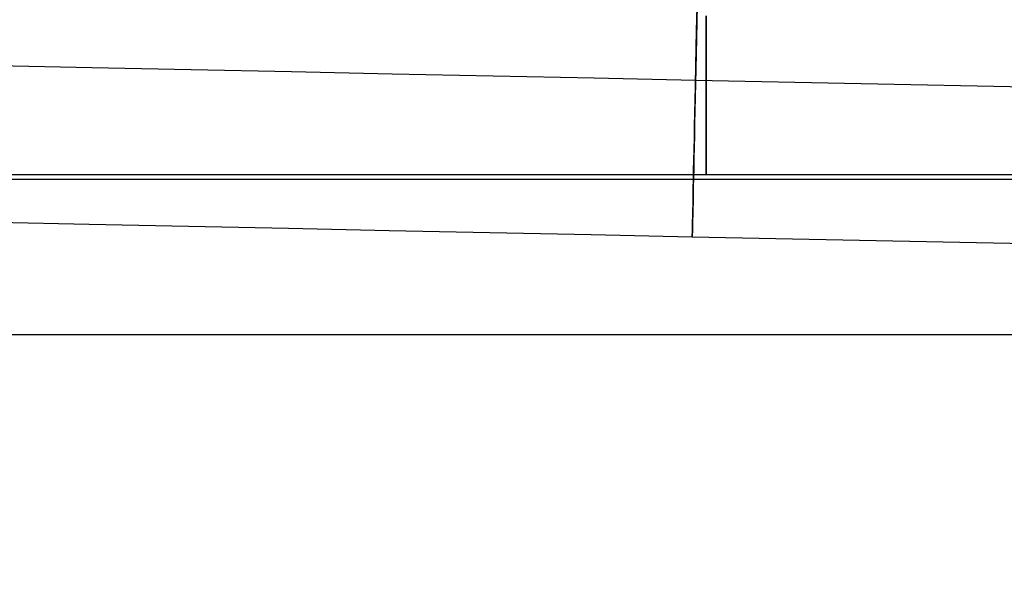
# Model space of a CAD drawing. Header units: millimetres. Extents: x -653 to -103, y 0 to 350.
# Tile 46 of 112: x -541 to -528, y 329 to 336. Entities that reach past the tile are written whole.
import ezdxf

# ---------------------------------------------------------------- set-up
doc = ezdxf.new("R2010")
doc.units = ezdxf.units.MM
doc.layers.add('Level Side Table Ferm Living', color=7, linetype='Continuous', true_color=0x000000)

msp = doc.modelspace()

# ---------------------------------------------------------------- linework, layer by layer
at = {"layer": 'Level Side Table Ferm Living'}
for p, q in [((-532.056, 335.912, 2.006), (-532.052, 336.123, 1.825)), ((-532.051, 336.166, 14.21), (-532.055, 335.954, 14.031)), ((-532.055, 335.954, 14.031), (-532.059, 335.748, 13.845)), ((-532.057, 335.866, 10.729), (-532.055, 335.964, 10.912)), ((-532.055, 335.964, 10.912), (-532.053, 336.068, 11.093)), ((-532.053, 336.047, 4.943), (-532.055, 335.944, 5.124)), ((-531.937, 335.852, 445.119), (-531.937, 336.033, 445.329)), ((-531.937, 336.033, 434.671), (-531.937, 335.852, 434.881)), ((-532.06, 335.707, 2.193), (-532.056, 335.912, 2.006)), ((-532.059, 335.775, 10.541), (-532.057, 335.866, 10.729)), ((-532.057, 335.847, 5.309), (-532.059, 335.757, 5.496)), ((-532.055, 335.944, 5.124), (-532.057, 335.847, 5.309)), ((-531.937, 335.678, 444.902), (-531.937, 335.852, 445.119)), ((-531.937, 335.852, 434.881), (-531.937, 335.678, 435.098)), ((-532.059, 335.748, 13.845), (-532.064, 335.548, 13.652)), ((-532.064, 335.509, 2.388), (-532.06, 335.707, 2.193)), ((-532.061, 335.69, 10.351), (-532.059, 335.775, 10.541)), ((-532.059, 335.757, 5.496), (-532.061, 335.673, 5.687)), ((-532.064, 335.54, 9.963), (-532.062, 335.611, 10.158)), ((-532.063, 335.597, 5.881), (-532.064, 335.526, 6.077)), ((-532.061, 335.673, 5.687), (-532.063, 335.597, 5.881)), ((-532.062, 335.611, 10.158), (-532.061, 335.69, 10.351)), ((-531.937, 335.512, 444.68), (-531.937, 335.678, 444.902)), ((-531.937, 335.678, 435.098), (-531.937, 335.512, 435.32)), ((-532.064, 335.548, 13.652), (-532.068, 335.355, 13.452)), ((-532.068, 335.318, 2.589), (-532.064, 335.509, 2.388)), ((-532.065, 335.463, 6.275), (-532.067, 335.407, 6.476)), ((-532.066, 335.417, 9.565), (-532.065, 335.475, 9.765)), ((-532.065, 335.475, 9.765), (-532.064, 335.54, 9.963)), ((-532.064, 335.526, 6.077), (-532.065, 335.463, 6.275)), ((-531.937, 335.353, 444.452), (-531.937, 335.512, 444.68)), ((-531.937, 335.512, 435.32), (-531.937, 335.353, 435.548)), ((-541.036, 335.398, 9.202), (-539.775, 335.372, 8.917)), ((-539.775, 335.372, 8.917), (-538.505, 335.345, 8.676)), ((-538.505, 335.345, 8.676), (-537.227, 335.319, 8.478)), ((-537.227, 335.319, 8.478), (-535.943, 335.292, 8.324)), ((-532.068, 335.355, 13.452), (-532.071, 335.17, 13.246)), ((-532.069, 335.286, 8.954), (-532.068, 335.323, 9.159)), ((-532.067, 335.407, 6.476), (-532.068, 335.357, 6.678)), ((-532.068, 335.323, 9.159), (-532.067, 335.367, 9.363)), ((-532.068, 335.357, 6.678), (-532.068, 335.315, 6.882)), ((-532.067, 335.367, 9.363), (-532.066, 335.417, 9.565)), ((-531.937, 335.203, 444.218), (-531.937, 335.353, 444.452)), ((-531.937, 335.353, 435.548), (-531.937, 335.203, 435.782)), ((-535.943, 335.292, 8.324), (-534.655, 335.265, 8.213)), ((-534.655, 335.265, 8.213), (-533.363, 335.238, 8.147)), ((-533.363, 335.238, 8.147), (-532.071, 335.211, 8.125)), ((-532.072, 335.133, 2.797), (-532.068, 335.318, 2.589)), ((-532.071, 335.211, 8.125), (-532.07, 335.219, 8.333)), ((-532.07, 335.217, 7.709), (-532.071, 335.21, 7.917)), ((-532.071, 335.21, 7.917), (-532.071, 335.211, 8.125)), ((-532.071, 335.211, 8.125), (-224.024, 328.793, 8.125)), ((-532.07, 335.257, 8.748), (-532.069, 335.286, 8.954)), ((-532.069, 335.28, 7.087), (-532.07, 335.252, 7.293)), ((-532.07, 335.234, 8.541), (-532.07, 335.257, 8.748)), ((-532.07, 335.252, 7.293), (-532.07, 335.231, 7.501)), ((-532.07, 335.219, 8.333), (-532.07, 335.234, 8.541)), ((-532.07, 335.231, 7.501), (-532.07, 335.217, 7.709)), ((-532.068, 335.315, 6.882), (-532.069, 335.28, 7.087)), ((-531.937, 335.06, 443.98), (-531.937, 335.203, 444.218)), ((-531.937, 335.203, 435.782), (-531.937, 335.06, 436.02)), ((-532.076, 334.956, 3.011), (-532.072, 335.133, 2.797)), ((-532.071, 335.17, 13.246), (-532.075, 334.991, 13.033)), ((-532.075, 334.991, 13.033), (-532.079, 334.82, 12.814)), ((-532.079, 334.787, 3.231), (-532.076, 334.956, 3.011)), ((-531.937, 334.926, 443.737), (-531.937, 335.06, 443.98)), ((-531.937, 335.06, 436.02), (-531.937, 334.926, 436.263)), ((-532.079, 334.82, 12.814), (-532.082, 334.657, 12.589)), ((-531.937, 334.801, 443.489), (-531.937, 334.926, 443.737)), ((-531.937, 334.926, 436.263), (-531.937, 334.801, 436.511)), ((-532.083, 334.625, 3.456), (-532.079, 334.787, 3.231)), ((-531.937, 334.684, 443.237), (-531.937, 334.801, 443.489)), ((-531.937, 334.801, 436.511), (-531.937, 334.684, 436.763)), ((-532.086, 334.472, 3.688), (-532.083, 334.625, 3.456)), ((-532.082, 334.657, 12.589), (-532.085, 334.502, 12.359)), ((-531.937, 334.576, 442.981), (-531.937, 334.684, 443.237)), ((-531.937, 334.684, 436.763), (-531.937, 334.576, 437.019)), ((-531.937, 334.477, 442.722), (-531.937, 334.576, 442.981)), ((-531.937, 334.576, 437.019), (-531.937, 334.477, 437.278)), ((-532.089, 334.326, 3.924), (-532.086, 334.472, 3.688)), ((-532.085, 334.502, 12.359), (-532.088, 334.355, 12.124)), ((-531.937, 334.387, 442.459), (-531.937, 334.477, 442.722)), ((-531.937, 334.477, 437.278), (-531.937, 334.387, 437.541)), ((-532.092, 334.189, 4.165), (-532.089, 334.326, 3.924)), ((-532.088, 334.355, 12.124), (-532.091, 334.216, 11.883)), ((-531.937, 334.307, 442.193), (-531.937, 334.387, 442.459)), ((-531.937, 334.387, 437.541), (-531.937, 334.307, 437.807)), ((-532.095, 334.06, 4.411), (-532.092, 334.189, 4.165)), ((-532.091, 334.216, 11.883), (-532.094, 334.085, 11.638)), ((-531.937, 334.235, 441.925), (-531.937, 334.307, 442.193)), ((-531.937, 334.307, 437.807), (-531.937, 334.235, 438.075)), ((-531.937, 334.173, 441.654), (-531.937, 334.235, 441.925)), ((-531.937, 334.235, 438.075), (-531.937, 334.173, 438.346)), ((-532.094, 334.085, 11.638), (-532.097, 333.963, 11.389)), ((-531.937, 334.12, 441.382), (-531.937, 334.173, 441.654)), ((-531.937, 334.173, 438.346), (-531.937, 334.12, 438.618)), ((-531.937, 334.077, 441.107), (-531.937, 334.12, 441.382)), ((-531.937, 334.12, 438.618), (-531.937, 334.077, 438.893)), ((-531.937, 334.043, 440.832), (-531.937, 334.077, 441.107)), ((-531.937, 334.077, 438.893), (-531.937, 334.043, 439.168)), ((-223.937, 334, 223), (-606.937, 334, 223)), ((-223.937, 334, 225), (-606.937, 334, 225)), ((-223.937, 334, 224), (-606.937, 334, 224)), ((-223.937, 333.944, 215.949), (-606.937, 333.944, 215.949)), ((-539.669, 334, 439.205), (-540.934, 334, 438.92)), ((-538.394, 334, 439.447), (-539.669, 334, 439.205)), ((-537.112, 334, 439.646), (-538.394, 334, 439.447)), ((-535.823, 334, 439.801), (-537.112, 334, 439.646)), ((-534.531, 334, 439.911), (-535.823, 334, 439.801)), ((-533.235, 334, 439.978), (-534.531, 334, 439.911)), ((-531.937, 334, 440), (-533.235, 334, 439.978)), ((-532.097, 333.963, 11.389), (-532.099, 333.85, 11.135)), ((-532.099, 333.828, 4.916), (-532.097, 333.94, 4.662)), ((-532.097, 333.94, 4.662), (-532.095, 334.06, 4.411)), ((-531.937, 334.019, 440.555), (-531.937, 334.043, 440.832)), ((-531.937, 334.043, 439.168), (-531.937, 334.019, 439.445)), ((-531.937, 334.005, 440.278), (-531.937, 334.019, 440.555)), ((-531.937, 334.019, 439.445), (-531.937, 334.005, 439.722)), ((-531.937, 334, 440), (-531.937, 334.005, 440.278)), ((-531.937, 334.005, 439.722), (-531.937, 334, 440)), ((-148.937, 334, 440), (-531.937, 334, 440)), ((-532.102, 333.726, 5.174), (-532.099, 333.828, 4.916)), ((-532.099, 333.85, 11.135), (-532.101, 333.746, 10.878)), ((-532.101, 333.746, 10.878), (-532.103, 333.65, 10.617)), ((-532.103, 333.632, 5.436), (-532.102, 333.726, 5.174)), ((-532.105, 333.564, 10.353), (-532.106, 333.487, 10.086)), ((-532.103, 333.65, 10.617), (-532.105, 333.564, 10.353)), ((-532.105, 333.548, 5.7), (-532.103, 333.632, 5.436)), ((-532.106, 333.487, 10.086), (-532.108, 333.419, 9.817)), ((-532.108, 333.407, 6.237), (-532.107, 333.473, 5.967)), ((-532.107, 333.473, 5.967), (-532.105, 333.548, 5.7)), ((-541.068, 333.399, 9.242), (-539.808, 333.372, 8.958)), ((-539.808, 333.372, 8.958), (-538.539, 333.346, 8.717)), ((-538.539, 333.346, 8.717), (-537.263, 333.319, 8.519)), ((-537.263, 333.319, 8.519), (-535.98, 333.293, 8.365)), ((-532.11, 333.312, 9.272), (-532.111, 333.273, 8.997)), ((-532.109, 333.361, 9.545), (-532.11, 333.312, 9.272)), ((-532.11, 333.303, 6.783), (-532.109, 333.35, 6.509)), ((-532.108, 333.419, 9.817), (-532.109, 333.361, 9.545)), ((-532.109, 333.35, 6.509), (-532.108, 333.407, 6.237)), ((-535.98, 333.293, 8.365), (-534.694, 333.266, 8.255)), ((-534.694, 333.266, 8.255), (-533.404, 333.239, 8.189)), ((-533.404, 333.239, 8.189), (-532.112, 333.212, 8.167)), ((-532.111, 333.273, 8.997), (-532.112, 333.243, 8.721)), ((-532.112, 333.238, 7.334), (-532.111, 333.266, 7.058)), ((-532.112, 333.243, 8.721), (-532.112, 333.223, 8.444)), ((-532.112, 333.22, 7.611), (-532.112, 333.238, 7.334)), ((-532.112, 333.223, 8.444), (-532.112, 333.212, 8.167)), ((-532.112, 333.211, 7.889), (-532.112, 333.22, 7.611)), ((-532.112, 333.212, 8.167), (-532.112, 333.211, 7.889)), ((-532.112, 333.212, 8.167), (-224.065, 326.794, 8.167)), ((-532.111, 333.266, 7.058), (-532.11, 333.303, 6.783)), ((-223.937, 331.958, 215.712), (-606.937, 331.958, 215.712))]:
    msp.add_line(p, q, dxfattribs=at)

doc.saveas('drawing.dxf')
